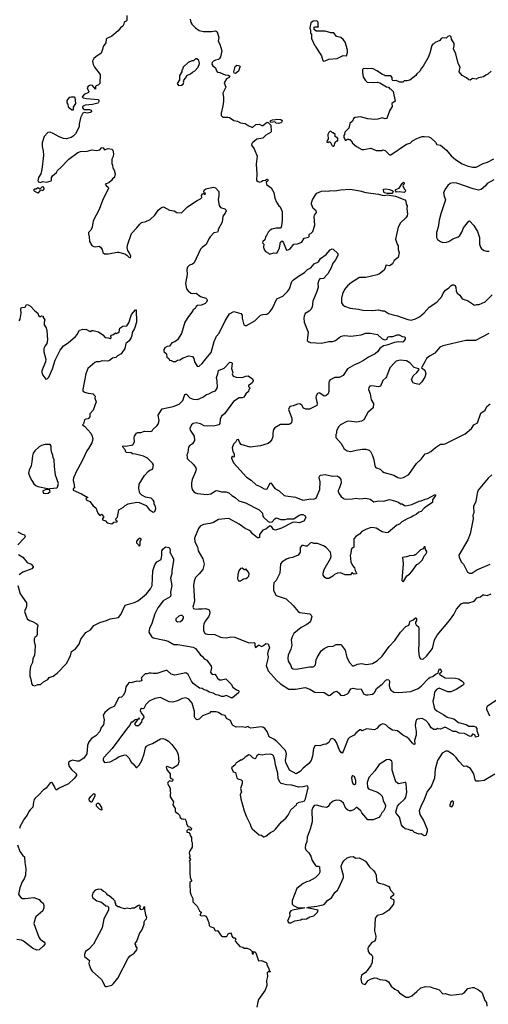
# Model space of a CAD drawing. Extents: x 2220333 to 2384341, y 721037 to 894043.
# Tile 39 of 256: x 2252342 to 2258670, y 748872 to 762167. Entities that reach past the tile are written whole.
import ezdxf

# ---------------------------------------------------------------- set-up
doc = ezdxf.new("R2010")
doc.units = 0

msp = doc.modelspace()

# ---------------------------------------------------------------- linework, layer by layer
at = {"layer": '0CON10XD'}
for points in [[(2253790, 762225), (2253790, 762155), (2253780, 762145), (2253752, 762135), (2253748, 762105), (2253735, 762080), (2253704, 762056), (2253672, 762018), (2253584, 761946), (2253518, 761915), (2253508, 761902), (2253504, 761856), (2253471, 761805), (2253460, 761765), (2253444, 761716), (2253368, 761665), (2253345, 761642), (2253323, 761605), (2253335, 761560), (2253354, 761524), (2253428, 761425), (2253423, 761305), (2253405, 761287), (2253373, 761275), (2253367, 761265), (2253365, 761230), (2253325, 761278), (2253295, 761281), (2253265, 761270), (2253252, 761245), (2253274, 761195), (2253272, 761185), (2253212, 761158), (2253186, 761125), (2253200, 761110), (2253245, 761101), (2253405, 761088), (2253412, 761075), (2253409, 761061), (2253402, 761045), (2253395, 761041), (2253324, 761024), (2253225, 761013), (2253192, 760995), (2253190, 760975), (2253206, 760956), (2253285, 760956), (2253307, 760945), (2253312, 760925), (2253300, 760915), (2253255, 760904), (2253215, 760912), (2253193, 760907), (2253165, 760840), (2253144, 760756), (2253144, 760725), (2253129, 760685), (2253097, 760625), (2253064, 760596), (2253035, 760576), (2252975, 760559), (2252935, 760564), (2252874, 760584), (2252795, 760630), (2252753, 760647), (2252720, 760645), (2252671, 760589), (2252644, 760505), (2252646, 760454), (2252660, 760395), (2252662, 760335), (2252642, 760145), (2252628, 760085), (2252598, 760035), (2252588, 759995), (2252597, 759977), (2252625, 759970), (2252655, 759980), (2252705, 759974), (2252765, 759992), (2252772, 760005), (2252770, 760035), (2252785, 760060), (2252840, 760105), (2252851, 760129), (2252899, 760171), (2253005, 760282), (2253125, 760372), (2253164, 760386), (2253255, 760394), (2253319, 760411), (2253379, 760401)], [(2254642, 762175), (2254651, 762131), (2254667, 762105), (2254715, 762057), (2254765, 762023), (2254823, 762007), (2254933, 762007), (2254985, 762016), (2255007, 762005), (2255032, 761925), (2255023, 761875), (2255046, 761836), (2255070, 761745), (2255052, 761665), (2255040, 761645), (2255025, 761630), (2254985, 761620), (2254960, 761605), (2254943, 761587), (2254938, 761565), (2254948, 761545), (2254987, 761515), (2254998, 761478), (2255015, 761457), (2255045, 761454), (2255115, 761421), (2255155, 761417), (2255178, 761405), (2255172, 761385), (2255135, 761367), (2255104, 761315), (2255124, 761255), (2255083, 761175), (2255092, 761115), (2255092, 761065), (2255086, 761004), (2255062, 760905), (2255062, 760875), (2255083, 760853), (2255153, 760853), (2255175, 760847), (2255234, 760804), (2255285, 760796), (2255325, 760774), (2255385, 760764), (2255425, 760738), (2255485, 760711), (2255529, 760751), (2255575, 760758), (2255610, 760740), (2255625, 760739), (2255685, 760782), (2255698, 760778), (2255731, 760741), (2255738, 760655), (2255729, 760645), (2255665, 760606), (2255625, 760566), (2255545, 760553), (2255490, 760510), (2255477, 760495), (2255471, 760475), (2255509, 760425), (2255549, 760325), (2255536, 760215), (2255544, 760085), (2255541, 759995), (2255560, 759980), (2255586, 759974), (2255608, 759982), (2255625, 759996), (2255662, 759998), (2255680, 760015), (2255690, 760015), (2255698, 759995), (2255685, 759980), (2255672, 759978), (2255675, 759940), (2255739, 759895)], [(2256445, 761608), (2256465, 761612), (2256517, 761633), (2256629, 761641), (2256708, 761682), (2256755, 761680), (2256768, 761725), (2256768, 761755), (2256756, 761806), (2256737, 761865), (2256716, 761896), (2256680, 761925), (2256622, 761942), (2256585, 761988), (2256545, 761990), (2256465, 762010), (2256345, 762010), (2256320, 762035), (2256320, 762065), (2256325, 762070), (2256378, 762072), (2256370, 762085), (2256370, 762135), (2256355, 762150), (2256303, 762147), (2256272, 762125), (2256260, 762055), (2256263, 762033), (2256270, 762025), (2256270, 761985), (2256280, 761975), (2256283, 761913), (2256323, 761823), (2256340, 761805), (2256340, 761795), (2256415, 761680), (2256434, 761614), (2256445, 761608)], [(2258710, 761470), (2258665, 761433), (2258635, 761420), (2258605, 761397), (2258535, 761380), (2258505, 761363), (2258455, 761372), (2258425, 761352), (2258405, 761353), (2258374, 761384), (2258315, 761412), (2258278, 761465), (2258288, 761525), (2258263, 761575), (2258233, 761705), (2258198, 761775), (2258208, 761815), (2258208, 761845), (2258172, 761905), (2258170, 761935), (2258160, 761945), (2258145, 761948), (2258125, 761940), (2258102, 761918), (2258055, 761920), (2258035, 761912), (2258013, 761887), (2257950, 761860), (2257935, 761840), (2257920, 761835), (2257905, 761820), (2257880, 761715), (2257857, 761655), (2257791, 761539), (2257766, 761514), (2257745, 761472), (2257704, 761436), (2257692, 761415), (2257609, 761351), (2257575, 761340), (2257535, 761340), (2257515, 761322), (2257475, 761322), (2257425, 761348), (2257405, 761340), (2257380, 761345), (2257370, 761355), (2257370, 761385), (2257355, 761410), (2257275, 761410), (2257265, 761420), (2257240, 761425), (2257166, 761476), (2257115, 761502), (2257093, 761507), (2257043, 761503), (2256985, 761510), (2256970, 761495), (2256970, 761455), (2256982, 761395), (2257005, 761350), (2257035, 761322), (2257125, 761317), (2257175, 761323), (2257206, 761316), (2257295, 761262), (2257320, 761255), (2257340, 761235), (2257355, 761230), (2257387, 761197), (2257410, 761065), (2257368, 761035), (2257370, 760995), (2257334, 760936), (2257306, 760845), (2257295, 760834), (2257275, 760829), (2257235, 760840), (2257178, 760822), (2257135, 760818), (2257045, 760829), (2256945, 760854), (2256872, 760848), (2256848, 760835), (2256838, 760795), (2256802, 760765), (2256787, 760703), (2256732, 760648), (2256730, 760615), (2256720, 760605), (2256720, 760575), (2256730, 760565), (2256735, 760540), (2256745, 760540), (2256775, 760560), (2256785, 760550), (2256798, 760548), (2256830, 760515), (2256830, 760505), (2256890, 760455), (2256960, 760415), (2256990, 760415), (2257085, 760432), (2257155, 760402), (2257235, 760402), (2257245, 760408), (2257275, 760402), (2257334, 760344), (2257355, 760342), (2257565, 760488), (2257615, 760500), (2257645, 760530), (2257714, 760566), (2257775, 760589), (2257805, 760591), (2257865, 760584), (2257894, 760574), (2257955, 760513), (2257975, 760483), (2258025, 760472), (2258105, 760407), (2258170, 760330), (2258228, 760278), (2258315, 760222), (2258385, 760192), (2258455, 760174), (2258506, 760174), (2258600, 760225), (2258658, 760242), (2258745, 760288)], [(2254485, 761280), (2254525, 761282), (2254548, 761295), (2254558, 761325), (2254552, 761335), (2254558, 761352), (2254585, 761380), (2254600, 761415), (2254650, 761435), (2254675, 761460), (2254705, 761478), (2254752, 761525), (2254768, 761575), (2254760, 761615), (2254735, 761640), (2254715, 761640), (2254688, 761612), (2254665, 761610), (2254615, 761588), (2254550, 761525), (2254540, 761495), (2254530, 761485), (2254530, 761465), (2254500, 761415), (2254500, 761355), (2254468, 761305), (2254485, 761280)], [(2255255, 761442), (2255240, 761445), (2255233, 761465), (2255251, 761535), (2255275, 761552), (2255310, 761545), (2255318, 761535), (2255316, 761524), (2255295, 761470), (2255255, 761442)], [(2253065, 760950), (2253070, 760955), (2253070, 760985), (2253098, 761035), (2253090, 761115), (2253082, 761122), (2253035, 761122), (2253010, 761115), (2252990, 761095), (2252980, 761075), (2252980, 761045), (2252990, 761025), (2252995, 760990), (2253045, 760950), (2253065, 760950)], [(2255835, 760764), (2255805, 760768), (2255785, 760790), (2255735, 760778), (2255722, 760795), (2255732, 760808), (2255755, 760817), (2255795, 760818), (2255815, 760826), (2255870, 760820), (2255884, 760805), (2255881, 760789), (2255866, 760774), (2255835, 760764)], [(2256575, 760460), (2256592, 760475), (2256598, 760502), (2256612, 760518), (2256625, 760530), (2256638, 760532), (2256640, 760565), (2256628, 760578), (2256615, 760580), (2256602, 760592), (2256600, 760615), (2256575, 760640), (2256565, 760640), (2256547, 760657), (2256535, 760660), (2256518, 760645), (2256502, 760615), (2256508, 760555), (2256493, 760537), (2256490, 760515), (2256505, 760510), (2256515, 760520), (2256535, 760520), (2256563, 760463), (2256575, 760460)], [(2253379, 760401), (2253425, 760408), (2253445, 760438), (2253455, 760440), (2253470, 760435), (2253485, 760410), (2253535, 760427), (2253585, 760420), (2253600, 760405), (2253608, 760355), (2253602, 760318), (2253587, 760283), (2253587, 760227), (2253596, 760205), (2253600, 760165), (2253618, 760135), (2253629, 760085), (2253622, 760045), (2253615, 760032), (2253595, 760020), (2253580, 759995), (2253545, 759966), (2253498, 759945), (2253508, 759928), (2253536, 759906), (2253539, 759891), (2253460, 759725), (2253414, 759606), (2253335, 759450), (2253322, 759365), (2253303, 759327), (2253272, 759295), (2253270, 759275), (2253282, 759235), (2253284, 759174), (2253315, 759120), (2253343, 759103), (2253365, 759099), (2253415, 759107), (2253435, 759097), (2253456, 759066), (2253464, 759024), (2253485, 759006), (2253535, 759006), (2253661, 759029), (2253675, 759030), (2253760, 759005), (2253788, 758988), (2253815, 758962), (2253837, 758953), (2253843, 758975), (2253821, 759025), (2253801, 759051), (2253793, 759093), (2253801, 759135), (2253850, 759280), (2253925, 759355), (2253962, 759405), (2253985, 759427), (2254045, 759442), (2254103, 759467), (2254165, 759526), (2254211, 759595), (2254255, 759632), (2254285, 759638), (2254365, 759597), (2254426, 759586), (2254465, 759563), (2254525, 759560), (2254608, 759642), (2254738, 759725), (2254783, 759747), (2254800, 759765), (2254798, 759795), (2254810, 759815), (2254825, 759820), (2254835, 759810), (2254848, 759812), (2254850, 759825), (2254835, 759830), (2254828, 759845), (2254832, 759865), (2254855, 759884), (2254955, 759906), (2254984, 759895), (2255031, 759845), (2255031, 759795), (2255020, 759735), (2255036, 759656), (2255055, 759633), (2255113, 759613), (2255125, 759600), (2255128, 759585), (2255118, 759555), (2255083, 759515), (2255077, 759435), (2255022, 759335), (2255023, 759315), (2255015, 759298), (2254965, 759289), (2254914, 759236), (2254894, 759206), (2254860, 759130), (2254805, 759093), (2254782, 759068), (2254697, 758883), (2254675, 758866), (2254635, 758854), (2254606, 758824), (2254600, 758795), (2254602, 758725), (2254580, 758605), (2254594, 758534), (2254615, 758508), (2254655, 758474), (2254675, 758468), (2254725, 758473), (2254785, 758431), (2254855, 758409), (2254871, 758395), (2254872, 758375), (2254864, 758355), (2254845, 758334), (2254795, 758313), (2254742, 758308), (2254726, 758294), (2254712, 758268), (2254685, 758248), (2254682, 758235), (2254620, 758160), (2254570, 758085), (2254529, 757931), (2254471, 757845), (2254438, 757815), (2254395, 757802), (2254365, 757760), (2254335, 757752), (2254302, 757735), (2254288, 757715), (2254288, 757688), (2254323, 757655), (2254328, 757608), (2254355, 757590), (2254365, 757570), (2254387, 757567), (2254415, 757552), (2254445, 757552), (2254475, 757568), (2254505, 757572), (2254548, 757602), (2254625, 757627), (2254675, 757617), (2254695, 757590), (2254702, 757545), (2254737, 757487), (2254745, 757482), (2254765, 757488), (2254805, 757523), (2254855, 757587), (2254926, 757674), (2254966, 757823), (2254998, 757892), (2255035, 757934), (2255115, 758100), (2255176, 758194), (2255235, 758226), (2255329, 758199), (2255346, 758176), (2255344, 758135), (2255369, 758049), (2255385, 758036), (2255405, 758038), (2255515, 758101), (2255595, 758176), (2255625, 758188), (2255677, 758193), (2255705, 758210), (2255723, 758227), (2255756, 758274), (2255814, 758396), (2255895, 758433), (2255934, 758476), (2255958, 758495), (2255986, 758535), (2256016, 758634), (2256038, 758655), (2256105, 758703), (2256188, 758752), (2256227, 758793), (2256275, 758817), (2256319, 758871), (2256375, 758898), (2256405, 758942), (2256482, 758998), (2256535, 759060), (2256563, 759073), (2256575, 759068), (2256638, 759008), (2256639, 758985), (2256603, 758915), (2256572, 758878), (2256549, 758815), (2256504, 758736), (2256445, 758674), (2256395, 758666), (2256379, 758651), (2256366, 758605), (2256374, 758556), (2256356, 758495), (2256302, 758365), (2256289, 758285), (2256273, 758255), (2256249, 758231), (2256198, 758202), (2256181, 758165), (2256178, 758135), (2256183, 758083), (2256238, 757948), (2256223, 757835), (2256245, 757817), (2256265, 757810), (2256415, 757801), (2256515, 757822), (2256565, 757823), (2256605, 757837), (2256675, 757887), (2256705, 757900), (2256733, 757903), (2256815, 757893), (2256885, 757901), (2256955, 757912), (2257016, 757936), (2257075, 757936), (2257175, 757916), (2257236, 757856), (2257274, 757846), (2257303, 757855), (2257307, 757875), (2257318, 757885), (2257335, 757891), (2257379, 757891), (2257437, 757913), (2257465, 757911), (2257505, 757889), (2257538, 757885), (2257548, 757875), (2257546, 757854), (2257522, 757818), (2257508, 757812), (2257455, 757816), (2257405, 757807), (2257298, 757772), (2257254, 757765), (2257203, 757727), (2257180, 757685), (2257144, 757656), (2257052, 757608), (2256985, 757564), (2256915, 757527), (2256862, 757508), (2256768, 757452), (2256709, 757361), (2256655, 757337), (2256595, 757334), (2256535, 757306), (2256520, 757285), (2256514, 757265), (2256517, 757145), (2256505, 757117), (2256474, 757086), (2256455, 757083), (2256395, 757126), (2256385, 757128), (2256365, 757118), (2256343, 757087), (2256340, 757065), (2256359, 756985), (2256355, 756957), (2256255, 756908), (2256225, 756906), (2256205, 756906), (2256175, 756920), (2256151, 756961), (2256125, 756979), (2256095, 756977), (2256035, 756954), (2255990, 756945), (2255971, 756905), (2256016, 756785), (2256017, 756753), (2256010, 756725), (2255988, 756705), (2255975, 756702), (2255865, 756702), (2255785, 756654), (2255771, 756635), (2255758, 756585), (2255759, 756535), (2255745, 756497), (2255723, 756465), (2255696, 756444), (2255592, 756412), (2255455, 756393), (2255333, 756433), (2255313, 756453), (2255295, 756500), (2255274, 756496), (2255260, 756465), (2255230, 756435), (2255210, 756385), (2255220, 756335), (2255237, 756307), (2255240, 756265), (2255225, 756260), (2255215, 756270), (2255205, 756270), (2255200, 756245), (2255230, 756185), (2255319, 756085), (2255405, 755991), (2255469, 755949), (2255535, 755887), (2255580, 755870), (2255642, 755832), (2255675, 755826), (2255685, 755830), (2255723, 755907), (2255735, 755913), (2255785, 755838), (2255845, 755804), (2255914, 755744), (2255935, 755736), (2256065, 755721), (2256165, 755678), (2256275, 755696), (2256315, 755692), (2256346, 755704), (2256395, 755825), (2256400, 755925), (2256386, 755985), (2256391, 756005), (2256404, 756016), (2256465, 756026), (2256565, 756002), (2256630, 756010), (2256658, 755988), (2256677, 755957), (2256684, 755915), (2256661, 755845), (2256642, 755808), (2256642, 755795), (2256655, 755765), (2256679, 755735), (2256715, 755701), (2256735, 755691), (2256835, 755696), (2256886, 755706), (2256935, 755698), (2257015, 755706), (2257075, 755692), (2257125, 755656), (2257185, 755670), (2257255, 755664), (2257335, 755690), (2257405, 755671), (2257455, 755650), (2257485, 755628), (2257505, 755628), (2257536, 755606), (2257555, 755602), (2257635, 755620), (2257735, 755667), (2257765, 755670), (2257815, 755694), (2257855, 755701), (2257945, 755752), (2257955, 755750), (2257955, 755740), (2257917, 755685), (2257914, 755646), (2257852, 755608), (2257805, 755573), (2257765, 755527), (2257730, 755515), (2257694, 755486), (2257655, 755469), (2257631, 755449), (2257585, 755433), (2257502, 755385), (2257470, 755355), (2257435, 755343), (2257318, 755242), (2257295, 755239), (2257235, 755251), (2257155, 755302), (2257095, 755309), (2257075, 755307), (2257025, 755287), (2256964, 755255), (2256929, 755221), (2256887, 755193), (2256856, 755155), (2256856, 755045), (2256825, 755028), (2256816, 755014), (2256814, 754956), (2256804, 754935), (2256812, 754845), (2256836, 754796), (2256864, 754765), (2256871, 754731), (2256892, 754695), (2256888, 754685), (2256855, 754680), (2256837, 754697), (2256825, 754698), (2256807, 754673), (2256735, 754673), (2256675, 754698), (2256632, 754692), (2256594, 754676), (2256572, 754655), (2256515, 754622), (2256485, 754622), (2256463, 754633), (2256438, 754665), (2256438, 754695), (2256453, 754745), (2256539, 754891), (2256548, 754925), (2256537, 754977), (2256482, 755042), (2256445, 755063), (2256365, 755092), (2256315, 755096), (2256285, 755106), (2256265, 755100), (2256225, 755059), (2256205, 755056), (2256175, 755066), (2256150, 755065), (2256131, 755039), (2256127, 754975), (2256104, 754936), (2256025, 754903), (2255976, 754894), (2255945, 754882), (2255885, 754848), (2255865, 754820), (2255854, 754695), (2255806, 754595), (2255775, 754563), (2255767, 754515), (2255770, 754465), (2255785, 754422), (2255805, 754393), (2255833, 754383), (2255938, 754345), (2256035, 754257), (2256100, 754175), (2256125, 754162), (2256155, 754156), (2256260, 754145), (2256278, 754128), (2256286, 754106), (2256267, 754045), (2256255, 754027), (2256221, 753999), (2256141, 753959), (2256045, 753878), (2256019, 753835), (2256006, 753795), (2256018, 753722), (2256004, 753666), (2255969, 753585), (2255961, 753545), (2255966, 753506), (2256002, 753445), (2256012, 753415), (2256035, 753400), (2256075, 753397), (2256255, 753429), (2256305, 753427), (2256315, 753431), (2256336, 753455), (2256347, 753525), (2256359, 753555), (2256414, 753646), (2256454, 753676)], [(2257535, 759834), (2257465, 759844), (2257428, 759838), (2257412, 759865), (2257420, 759875), (2257465, 759893), (2257505, 759957), (2257525, 759973), (2257533, 759965), (2257533, 759955), (2257518, 759935), (2257517, 759925), (2257535, 759882), (2257553, 759863), (2257549, 759845), (2257535, 759834)], [(2258744, 760006), (2258653, 759957), (2258633, 759925), (2258572, 759875), (2258535, 759866), (2258465, 759882), (2258245, 759958), (2258194, 759966), (2258154, 759955), (2258122, 759928), (2258095, 759892), (2258064, 759835), (2258073, 759783), (2258091, 759735), (2258029, 759545), (2258008, 759462), (2257991, 759365), (2257971, 759295), (2257968, 759225), (2257985, 759198), (2258022, 759172), (2258055, 759160), (2258105, 759163), (2258135, 759173), (2258192, 759208), (2258262, 759235), (2258283, 759255), (2258311, 759299), (2258336, 759355), (2258405, 759446), (2258415, 759449), (2258475, 759387), (2258524, 759305), (2258549, 759225), (2258551, 759135), (2258562, 759095), (2258579, 759075), (2258615, 759051), (2258645, 759041), (2258679, 759041)], [(2252595, 759828), (2252620, 759855), (2252622, 759868), (2252655, 759862), (2252665, 759870), (2252672, 759885), (2252668, 759905), (2252645, 759910), (2252615, 759880), (2252585, 759898), (2252565, 759880), (2252542, 759878), (2252530, 759865), (2252542, 759852), (2252585, 759828), (2252595, 759828)], [(2255739, 759895), (2255775, 759835), (2255787, 759757), (2255809, 759705), (2255840, 759655), (2255859, 759639), (2255888, 759578), (2255888, 759462), (2255879, 759385), (2255866, 759354), (2255805, 759353), (2255745, 759339), (2255725, 759327), (2255695, 759298), (2255676, 759254), (2255660, 759235), (2255650, 759195), (2255625, 759170), (2255620, 759155), (2255637, 759137), (2255632, 759095), (2255638, 759075), (2255662, 759035), (2255700, 759015), (2255715, 759000), (2255772, 759018), (2255815, 759016), (2255825, 759027), (2255851, 759085), (2255862, 759165), (2255885, 759180), (2255905, 759152), (2255939, 759065), (2255945, 759057), (2255965, 759059), (2255996, 759074), (2256045, 759134), (2256095, 759140), (2256153, 759165), (2256181, 759219), (2256241, 759229), (2256249, 759241), (2256250, 759265), (2256258, 759275), (2256275, 759282), (2256298, 759305), (2256326, 759394), (2256319, 759511), (2256322, 759528), (2256348, 759565), (2256343, 759585), (2256306, 759616), (2256284, 759675), (2256284, 759695), (2256295, 759735), (2256335, 759804), (2256355, 759824), (2256415, 759852), (2256465, 759856), (2256505, 759850), (2256545, 759859), (2256595, 759854), (2256675, 759871), (2256805, 759880), (2256935, 759856), (2257015, 759833), (2257185, 759812), (2257235, 759796), (2257265, 759794), (2257305, 759802), (2257415, 759784), (2257542, 759735), (2257556, 759715), (2257561, 759675), (2257572, 759655), (2257570, 759615), (2257578, 759545), (2257572, 759518), (2257558, 759492), (2257486, 759425), (2257454, 759365), (2257416, 759205), (2257437, 759137), (2257451, 759115), (2257451, 759065), (2257466, 759025), (2257452, 758955), (2257400, 758915), (2257375, 758870), (2257360, 758855), (2257335, 758844), (2257295, 758853), (2257285, 758850), (2257279, 758815), (2257263, 758787), (2257200, 758735), (2257169, 758721), (2257015, 758688), (2256930, 758685), (2256823, 758617), (2256770, 758575), (2256726, 758524), (2256701, 758465), (2256687, 758405), (2256688, 758345), (2256705, 758318), (2256729, 758299), (2256805, 758270), (2256915, 758259), (2256976, 758244), (2257105, 758241), (2257185, 758250), (2257235, 758236), (2257270, 758235), (2257322, 758202), (2257385, 758181), (2257445, 758169), (2257585, 758118), (2257628, 758112), (2257685, 758126), (2257740, 758155), (2257803, 758207), (2257870, 758285), (2257975, 758352), (2258041, 758429), (2258061, 758475), (2258090, 758515), (2258138, 758545), (2258162, 758575), (2258180, 758585), (2258205, 758589), (2258220, 758580), (2258232, 758552), (2258236, 758506), (2258250, 758475), (2258286, 758446), (2258315, 758397), (2258356, 758386), (2258387, 758377), (2258485, 758313), (2258515, 758323), (2258545, 758320), (2258625, 758356), (2258720, 758450)], [(2257365, 759819), (2257305, 759820), (2257268, 759828), (2257260, 759840), (2257253, 759877), (2257285, 759882), (2257335, 759876), (2257372, 759862), (2257387, 759847), (2257375, 759824), (2257365, 759819)], [(2252335, 758100), (2252349, 758125), (2252364, 758206), (2252359, 758255), (2252363, 758275), (2252375, 758283), (2252414, 758286), (2252435, 758320), (2252455, 758318), (2252489, 758299), (2252547, 758237), (2252586, 758206), (2252598, 758175), (2252615, 758160), (2252625, 758160), (2252635, 758170), (2252660, 758165), (2252660, 758145), (2252680, 758115), (2252672, 758085), (2252672, 758045), (2252698, 758005), (2252710, 757965), (2252717, 757845), (2252707, 757795), (2252685, 757762), (2252670, 757725), (2252666, 757684), (2252696, 757584), (2252689, 757545), (2252641, 757425), (2252640, 757405), (2252653, 757365), (2252695, 757312), (2252715, 757318), (2252735, 757342), (2252785, 757453), (2252820, 757570), (2252887, 757703), (2252935, 757764), (2252997, 757803), (2253095, 757889), (2253116, 757915), (2253148, 757975), (2253187, 757983), (2253195, 757990), (2253225, 757982), (2253237, 757987), (2253295, 757958), (2253315, 757968), (2253335, 757968), (2253405, 757953), (2253463, 757913), (2253494, 757874), (2253535, 757872), (2253565, 757862), (2253575, 757870), (2253572, 757895), (2253582, 757905), (2253610, 757915), (2253635, 757940), (2253645, 757930), (2253665, 757937), (2253685, 757954), (2253695, 758002), (2253735, 758030), (2253788, 758035), (2253814, 758075), (2253853, 758185), (2253905, 758250), (2253915, 758250), (2253921, 758085), (2253894, 757995), (2253859, 757945), (2253856, 757904), (2253846, 757875), (2253819, 757831), (2253773, 757795), (2253760, 757725), (2253710, 757655), (2253661, 757629), (2253640, 757605), (2253596, 757596), (2253555, 757566), (2253533, 757557), (2253455, 757561), (2253415, 757549), (2253375, 757549), (2253355, 757539), (2253263, 757457), (2253234, 757385), (2253195, 757175), (2253196, 757155), (2253215, 757138), (2253265, 757122), (2253340, 757115), (2253340, 757105), (2253360, 757085), (2253358, 757055), (2253373, 757005), (2253334, 756895), (2253291, 756845), (2253290, 756805), (2253265, 756777), (2253235, 756774), (2253217, 756765), (2253202, 756708), (2253190, 756695), (2253223, 756673), (2253304, 756584), (2253322, 756542), (2253329, 756505), (2253318, 756452), (2253272, 756375), (2253248, 756345), (2253185, 756212), (2253102, 756055), (2253088, 756015), (2253068, 755985), (2253062, 755945), (2253072, 755915), (2253080, 755845), (2253065, 755830), (2253062, 755815), (2253176, 755766), (2253260, 755715), (2253235, 755700), (2253240, 755685), (2253289, 755659), (2253334, 755604), (2253372, 755575), (2253395, 755502), (2253425, 755470), (2253445, 755490), (2253480, 755455), (2253458, 755432), (2253460, 755415), (2253500, 755400), (2253522, 755372), (2253585, 755360), (2253615, 755380), (2253660, 755385), (2253660, 755395), (2253643, 755403), (2253640, 755425), (2253662, 755448), (2253682, 755548), (2253742, 755585), (2253765, 755608), (2253805, 755628), (2253925, 755652), (2253957, 755647), (2254050, 755605), (2254092, 755555), (2254145, 755517), (2254167, 755525), (2254178, 755565), (2254175, 755592), (2254159, 755625), (2254156, 755656), (2254145, 755679), (2254115, 755706), (2254041, 755721), (2253990, 755745), (2253962, 755775), (2253949, 755835), (2253954, 755895), (2254025, 756011), (2254075, 756067), (2254105, 756087), (2254132, 756095), (2254140, 756105), (2254147, 756155), (2254135, 756180), (2254066, 756246), (2254015, 756273), (2253905, 756302), (2253863, 756303), (2253845, 756320), (2253782, 756322), (2253770, 756335), (2253770, 756355), (2253734, 756394), (2253730, 756405), (2253738, 756412), (2253775, 756408), (2253868, 756425), (2253890, 756465), (2253887, 756525), (2253892, 756545), (2253920, 756585), (2253935, 756592), (2253979, 756591), (2254025, 756609), (2254112, 756608), (2254130, 756615), (2254141, 756635), (2254195, 756682), (2254210, 756705), (2254223, 756755), (2254212, 756825), (2254265, 756911), (2254415, 756944), (2254495, 756976), (2254544, 757025), (2254574, 757105), (2254585, 757112), (2254595, 757109), (2254640, 757060), (2254685, 757045), (2254745, 757037), (2254815, 757070), (2254865, 757104), (2254897, 757113), (2254945, 757141), (2254985, 757154), (2255015, 757200), (2255009, 757289), (2254999, 757335), (2255017, 757383), (2255025, 757432), (2255105, 757461), (2255178, 757542), (2255205, 757538), (2255212, 757525), (2255200, 757455), (2255218, 757405), (2255213, 757385), (2255224, 757354), (2255265, 757341), (2255345, 757337), (2255395, 757354), (2255426, 757356), (2255486, 757316), (2255496, 757296), (2255485, 757268), (2255455, 757240), (2255432, 757228), (2255430, 757215), (2255448, 757198), (2255450, 757185), (2255438, 757172), (2255430, 757145), (2255394, 757116), (2255368, 757072), (2255345, 757061), (2255305, 757060), (2255231, 757010), (2255107, 756845), (2255067, 756813), (2255049, 756775), (2255046, 756715), (2255032, 756698), (2254976, 756684), (2254873, 756677), (2254835, 756683), (2254785, 756708), (2254725, 756723), (2254686, 756714), (2254661, 756695), (2254641, 756645), (2254646, 756625), (2254700, 756545), (2254704, 756485), (2254675, 756442), (2254636, 756415), (2254621, 756395), (2254613, 756323), (2254601, 756285), (2254602, 756258), (2254605, 756242), (2254690, 756160), (2254722, 756115), (2254726, 756104), (2254716, 756064)], [(2258675, 757929), (2258496, 757834), (2258365, 757834), (2258056, 757764), (2258015, 757746), (2257946, 757665), (2257875, 757625), (2257835, 757592), (2257814, 757546), (2257771, 757475), (2257768, 757465), (2257811, 757435), (2257826, 757385), (2257812, 757338), (2257774, 757276), (2257735, 757240), (2257677, 757253), (2257654, 757264), (2257633, 757305), (2257655, 757359), (2257706, 757405), (2257737, 757445), (2257733, 757453), (2257670, 757470), (2257612, 757532), (2257565, 757562), (2257479, 757571), (2257425, 757554), (2257401, 757535), (2257339, 757465), (2257296, 757345), (2257285, 757329), (2257245, 757296), (2257212, 757218), (2257185, 757208), (2257095, 757225), (2257072, 757218), (2257058, 757202), (2257054, 757175), (2257075, 757115), (2257090, 757035), (2257119, 756985), (2257114, 756925), (2257045, 756865), (2256988, 756765), (2256959, 756745), (2256895, 756732), (2256785, 756748), (2256758, 756742), (2256672, 756695), (2256652, 756675), (2256618, 756615), (2256620, 756585), (2256610, 756565), (2256610, 756525), (2256683, 756443), (2256724, 756374), (2256764, 756344), (2256815, 756336), (2256885, 756356), (2256965, 756369), (2257015, 756366), (2257063, 756353), (2257078, 756338), (2257104, 756284), (2257124, 756225), (2257139, 756149), (2257146, 756126), (2257158, 756115), (2257208, 756098), (2257242, 756065), (2257264, 756054), (2257395, 756018), (2257446, 755986), (2257486, 755976), (2257525, 755984), (2257595, 756024), (2257700, 756175), (2257762, 756232), (2257815, 756304), (2257855, 756316), (2257895, 756338), (2257955, 756390), (2258025, 756436), (2258065, 756434), (2258085, 756440), (2258356, 756574), (2258443, 756647), (2258474, 756696), (2258523, 756725), (2258570, 756855), (2258625, 756893), (2258650, 756945), (2258695, 756980)], [(2252745, 755830), (2252755, 755837), (2252842, 755845), (2252852, 755855), (2252867, 755905), (2252824, 756015), (2252810, 756135), (2252808, 756225), (2252794, 756254), (2252789, 756289), (2252777, 756317), (2252768, 756365), (2252767, 756407), (2252755, 756430), (2252685, 756432), (2252635, 756416), (2252605, 756399), (2252546, 756345), (2252526, 756315), (2252515, 756280), (2252507, 756195), (2252496, 756145), (2252469, 756085), (2252460, 756045), (2252478, 755995), (2252506, 755946), (2252535, 755899), (2252559, 755875), (2252585, 755863), (2252716, 755836), (2252725, 755830), (2252745, 755830)], [(2254716, 756064), (2254672, 755958), (2254663, 755915), (2254664, 755864), (2254672, 755825), (2254693, 755793), (2254715, 755779), (2254745, 755770), (2254875, 755756), (2254921, 755765), (2254985, 755804), (2255005, 755810), (2255065, 755792), (2255125, 755790), (2255167, 755777), (2255205, 755741), (2255250, 755715), (2255302, 755672), (2255389, 755645), (2255575, 755549), (2255620, 755505), (2255624, 755465), (2255635, 755448), (2255695, 755391), (2255715, 755382), (2255753, 755387), (2255785, 755429), (2255805, 755440), (2255866, 755416), (2255925, 755416), (2255960, 755425), (2256013, 755427), (2256045, 755426), (2256115, 755476), (2256142, 755485), (2256165, 755484), (2256195, 755467), (2256204, 755446), (2256178, 755395), (2256115, 755373), (2256065, 755384), (2256025, 755379), (2255875, 755300), (2255795, 755273), (2255771, 755281), (2255744, 755324), (2255735, 755329), (2255715, 755326), (2255665, 755287), (2255624, 755275), (2255580, 755215), (2255578, 755175), (2255565, 755170), (2255555, 755170), (2255486, 755226), (2255465, 755254), (2255436, 755276), (2255385, 755295), (2255307, 755355), (2255175, 755428), (2255155, 755432), (2255025, 755419), (2254959, 755379), (2254915, 755362), (2254825, 755349), (2254780, 755330), (2254756, 755295), (2254703, 755167), (2254706, 755115), (2254745, 755048), (2254754, 754995), (2254816, 754885), (2254832, 754815), (2254816, 754744), (2254765, 754683), (2254714, 754636), (2254697, 754585), (2254689, 754525), (2254703, 754317), (2254678, 754235), (2254688, 754218), (2254725, 754206), (2254755, 754214), (2254805, 754210), (2254845, 754217), (2254895, 754202), (2254902, 754195), (2254909, 754165), (2254906, 754134), (2254891, 754105), (2254846, 754045), (2254828, 754005), (2254823, 753977), (2254826, 753916), (2254843, 753885), (2254856, 753876), (2254879, 753869), (2254975, 753864), (2255055, 753829), (2255085, 753824), (2255135, 753822), (2255195, 753834), (2255245, 753831), (2255435, 753754), (2255507, 753757), (2255517, 753747), (2255517, 753715), (2255525, 753688), (2255565, 753723), (2255575, 753723), (2255605, 753704), (2255634, 753716), (2255665, 753742), (2255695, 753738), (2255714, 753685), (2255696, 753645), (2255688, 753605), (2255697, 753565), (2255694, 753535), (2255669, 753445), (2255699, 753375), (2255809, 753249), (2255865, 753201), (2255975, 753127), (2256025, 753125), (2256065, 753125), (2256195, 753148), (2256260, 753125), (2256325, 753087), (2256455, 753081), (2256515, 753043), (2256535, 753047), (2256589, 753091), (2256625, 753100), (2256658, 753075), (2256675, 753048), (2256695, 753040), (2256728, 753045), (2256767, 753065), (2256782, 753078), (2256815, 753131), (2256845, 753142), (2256905, 753129), (2256951, 753131), (2256986, 753065), (2257015, 753050), (2257045, 753049), (2257105, 753061), (2257125, 753071), (2257138, 753085), (2257162, 753138), (2257236, 753195), (2257285, 753248), (2257305, 753259), (2257325, 753252), (2257336, 753237), (2257331, 753175), (2257340, 753135), (2257352, 753115), (2257395, 753088), (2257460, 753080), (2257625, 753096), (2257723, 753137), (2257765, 753169), (2257865, 753277), (2257885, 753290), (2257920, 753300), (2257955, 753330), (2257992, 753345), (2258000, 753385), (2258015, 753400), (2258025, 753398), (2258036, 753365), (2258035, 753350), (2258010, 753335), (2258012, 753325), (2258028, 753315), (2258085, 753281), (2258225, 753277), (2258265, 753268), (2258315, 753236), (2258334, 753215), (2258340, 753195), (2258323, 753175), (2258235, 753121), (2258165, 753090), (2258121, 753091), (2258005, 753142), (2257968, 753122), (2257944, 753086), (2257936, 753016), (2257921, 752965), (2257938, 752878), (2257949, 752859), (2257976, 752835), (2258071, 752781), (2258115, 752748), (2258205, 752728), (2258269, 752679), (2258370, 752650), (2258405, 752629), (2258476, 752626), (2258495, 752620), (2258516, 752595), (2258516, 752565), (2258536, 752505), (2258533, 752487), (2258495, 752480), (2258492, 752505), (2258465, 752520), (2258455, 752518), (2258436, 752494), (2258425, 752490), (2258348, 752528), (2258275, 752534), (2258236, 752556), (2258195, 752556), (2258095, 752611), (2258075, 752609), (2258025, 752586), (2257992, 752592), (2257985, 752600), (2257965, 752584), (2257935, 752583), (2257900, 752605), (2257868, 752658), (2257824, 752705), (2257775, 752729), (2257715, 752722), (2257701, 752715), (2257689, 752695), (2257682, 752638), (2257697, 752557), (2257694, 752505), (2257674, 752436), (2257676, 752385), (2257665, 752380), (2257645, 752396), (2257603, 752453), (2257570, 752480), (2257515, 752507), (2257443, 752563), (2257375, 752573), (2257325, 752603), (2257285, 752645), (2257265, 752655), (2257245, 752659), (2257225, 752652), (2257191, 752629), (2257165, 752598), (2257135, 752576), (2257025, 752592), (2256965, 752563), (2256945, 752578), (2256935, 752578), (2256882, 752535), (2256858, 752505), (2256795, 752474), (2256778, 752455), (2256712, 752285), (2256695, 752263), (2256682, 752272), (2256660, 752305), (2256621, 752405), (2256596, 752445), (2256565, 752461), (2256539, 752451), (2256528, 752435), (2256515, 752406), (2256478, 752385), (2256445, 752382), (2256395, 752364), (2256333, 752365), (2256311, 752325), (2256297, 752223), (2256278, 752165), (2256246, 752125), (2256169, 752061), (2256128, 752015), (2256075, 751983), (2255985, 752032), (2255937, 752135), (2255932, 752165), (2255946, 752254), (2255931, 752301), (2255815, 752420), (2255775, 752451), (2255709, 752485), (2255685, 752555), (2255654, 752594), (2255635, 752609), (2255605, 752617), (2255465, 752599), (2255441, 752611), (2255425, 752621), (2255385, 752608), (2255345, 752618), (2255265, 752614), (2255215, 752642), (2255188, 752705), (2255133, 752733), (2255115, 752770), (2255072, 752782), (2255025, 752814), (2254995, 752821), (2254918, 752822), (2254905, 752802), (2254810, 752765), (2254765, 752722), (2254733, 752713), (2254710, 752735), (2254704, 752754), (2254703, 752825), (2254670, 752940), (2254624, 752994), (2254585, 753008), (2254535, 753002), (2254472, 752968), (2254405, 752951), (2254358, 752958), (2254245, 753014), (2254165, 753002), (2254088, 752965), (2254045, 752921), (2254018, 752865), (2254005, 752861), (2253985, 752866), (2253975, 752858), (2253970, 752835), (2253990, 752795), (2254012, 752765), (2254018, 752745), (2253990, 752715), (2253987, 752683), (2253954, 752646), (2253950, 752635), (2253945, 752630), (2253913, 752633), (2253900, 752645), (2253900, 752665), (2253940, 752720), (2253960, 752725), (2253955, 752740), (2253940, 752720), (2253902, 752715), (2253865, 752680), (2253845, 752680), (2253831, 752639), (2253783, 752585), (2253592, 752328), (2253478, 752205), (2253468, 752185), (2253468, 752165), (2253488, 752138), (2253565, 752148), (2253640, 752185), (2253685, 752218), (2253765, 752240), (2253780, 752235), (2253815, 752200), (2253845, 752140), (2253860, 752125), (2253875, 752120), (2253915, 752070), (2253925, 752070), (2253955, 752100), (2253990, 752165), (2254023, 752255), (2254042, 752335), (2254054, 752356), (2254085, 752377), (2254135, 752392), (2254243, 752457), (2254275, 752460), (2254305, 752453), (2254352, 752425), (2254395, 752380), (2254465, 752288), (2254483, 752245), (2254492, 752145), (2254479, 752101), (2254405, 752058), (2254335, 752084), (2254321, 752075), (2254322, 752055), (2254333, 752033), (2254372, 751985), (2254373, 751933), (2254382, 751922), (2254405, 751918), (2254410, 751905), (2254405, 751890), (2254395, 751882), (2254365, 751890), (2254340, 751865), (2254338, 751855), (2254372, 751792), (2254372, 751745), (2254380, 751725), (2254372, 751705), (2254372, 751675), (2254420, 751605), (2254410, 751565), (2254442, 751515), (2254440, 751475), (2254479, 751449), (2254500, 751425), (2254510, 751395), (2254530, 751375), (2254555, 751372), (2254565, 751378), (2254575, 751370), (2254590, 751345), (2254593, 751313), (2254612, 751272), (2254638, 751268), (2254660, 751245), (2254655, 751220), (2254642, 751222), (2254625, 751240), (2254600, 751215), (2254600, 751195), (2254625, 751190), (2254640, 751175), (2254643, 751153), (2254660, 751125), (2254660, 751075), (2254670, 751055), (2254670, 750995), (2254633, 750937), (2254630, 750915), (2254633, 750893), (2254640, 750885), (2254640, 750865), (2254630, 750855), (2254648, 750825), (2254630, 750805), (2254638, 750785), (2254639, 750649)], [(2258715, 756020), (2258667, 755975), (2258533, 755815), (2258520, 755775), (2258499, 755661), (2258468, 755595), (2258472, 755505), (2258462, 755478), (2258466, 755425), (2258426, 755225), (2258393, 755145), (2258272, 754935), (2258278, 754908), (2258302, 754845), (2258334, 754814), (2258387, 754707), (2258415, 754693), (2258445, 754694), (2258515, 754737), (2258695, 754815)], [(2252685, 755767), (2252725, 755773), (2252752, 755795), (2252745, 755820), (2252705, 755822), (2252656, 755804), (2252653, 755795), (2252665, 755773), (2252685, 755767)], [(2252315, 755250), (2252375, 755218), (2252405, 755210), (2252417, 755195), (2252405, 755170), (2252317, 755075)], [(2253955, 755060), (2253967, 755073), (2253970, 755125), (2253980, 755145), (2253980, 755155), (2253965, 755168), (2253945, 755158), (2253920, 755125), (2253920, 755105), (2253948, 755078), (2253955, 755060)], [(2252316, 754525), (2252348, 754415), (2252434, 754295), (2252434, 754245), (2252423, 754217), (2252414, 754205), (2252407, 754175), (2252442, 754075), (2252473, 754053), (2252515, 754043), (2252566, 754016), (2252582, 754002), (2252587, 753985), (2252579, 753945), (2252577, 753865), (2252570, 753845), (2252546, 753824), (2252537, 753805), (2252538, 753765), (2252553, 753723), (2252548, 753632), (2252540, 753585), (2252520, 753535), (2252516, 753485), (2252488, 753435), (2252479, 753365), (2252481, 753305), (2252499, 753245), (2252503, 753205), (2252515, 753180), (2252545, 753173), (2252585, 753188), (2252625, 753190), (2252664, 753226), (2252724, 753256), (2252742, 753285), (2252795, 753304), (2252849, 753341), (2252976, 753475), (2253028, 753575), (2253042, 753635), (2253097, 753673), (2253144, 753736), (2253168, 753802), (2253235, 753892), (2253300, 753930), (2253342, 753985), (2253423, 754027), (2253516, 754054), (2253562, 754075), (2253676, 754095), (2253706, 754135), (2253765, 754260), (2253891, 754299), (2253935, 754320), (2253975, 754345), (2254056, 754414), (2254110, 754480), (2254132, 754528), (2254141, 754725), (2254165, 754807), (2254195, 754845), (2254250, 754880), (2254262, 754935), (2254262, 754995), (2254275, 755018), (2254304, 755046), (2254315, 755050), (2254355, 755038), (2254371, 755025), (2254374, 754996), (2254367, 754975), (2254420, 754885), (2254421, 754865), (2254397, 754725), (2254397, 754685), (2254376, 754624), (2254396, 754525), (2254379, 754435), (2254381, 754395), (2254373, 754375), (2254281, 754319), (2254208, 754225), (2254168, 754145), (2254126, 754015), (2254096, 753945), (2254086, 753895), (2254120, 753840), (2254145, 753821), (2254299, 753789), (2254345, 753773), (2254425, 753732), (2254478, 753732), (2254685, 753696), (2254717, 753675), (2254766, 753615), (2254784, 753584), (2254805, 753573), (2254835, 753538), (2254870, 753520), (2254928, 753438), (2254933, 753415), (2254920, 753355), (2254940, 753325), (2254978, 753328), (2254997, 753307), (2255011, 753275), (2255042, 753255), (2255065, 753254), (2255125, 753268), (2255199, 753195), (2255222, 753152), (2255269, 753119), (2255295, 753108), (2255300, 753100), (2255295, 753079), (2255215, 753008), (2255198, 753008), (2255135, 753040), (2255095, 753029), (2255069, 753029), (2255028, 753048), (2254995, 753052), (2254956, 753075), (2254901, 753085), (2254871, 753111), (2254835, 753120), (2254805, 753138), (2254771, 753141), (2254684, 753204), (2254662, 753235), (2254616, 753326), (2254585, 753347), (2254435, 753317), (2254385, 753330), (2254335, 753377), (2254315, 753381), (2254195, 753339), (2254145, 753337), (2254115, 753343), (2254088, 753342), (2254065, 753332), (2254035, 753332), (2253989, 753291), (2253983, 753275), (2253990, 753245), (2253985, 753238), (2253955, 753230), (2253925, 753233), (2253846, 753214), (2253825, 753217), (2253810, 753210), (2253773, 753157), (2253764, 753096), (2253742, 753045), (2253715, 753020), (2253685, 753016), (2253675, 753008), (2253624, 752896), (2253555, 752867), (2253490, 752810), (2253471, 752775), (2253481, 752715), (2253473, 752645), (2253442, 752608), (2253426, 752554), (2253371, 752495), (2253311, 752459), (2253276, 752414), (2253257, 752365), (2253249, 752255), (2253209, 752195), (2253145, 752156), (2253115, 752153), (2253055, 752169), (2253022, 752155), (2253003, 752135), (2252999, 752115), (2253011, 752085), (2253043, 752043), (2253097, 751995), (2253110, 751975), (2253108, 751962), (2253077, 751923), (2253001, 751849), (2252875, 751791), (2252845, 751770), (2252835, 751769), (2252825, 751777), (2252812, 751815), (2252785, 751856), (2252770, 751865), (2252755, 751862), (2252700, 751790), (2252664, 751766), (2252595, 751694), (2252549, 751655), (2252536, 751635), (2252527, 751603), (2252520, 751535), (2252485, 751496), (2252466, 751475), (2252443, 751427), (2252405, 751381), (2252349, 751275), (2252339, 751245)], [(2252325, 754944), (2252385, 754909), (2252445, 754838), (2252496, 754816), (2252523, 754785), (2252523, 754775), (2252506, 754754), (2252384, 754706), (2252335, 754670)], [(2257525, 754583), (2257571, 754659), (2257605, 754682), (2257638, 754715), (2257705, 754810), (2257730, 754825), (2257780, 754875), (2257802, 754928), (2257825, 754950), (2257840, 754975), (2257840, 754985), (2257820, 755015), (2257818, 755048), (2257802, 755048), (2257800, 755035), (2257788, 755022), (2257755, 755010), (2257685, 754940), (2257675, 754940), (2257665, 754930), (2257605, 754928), (2257565, 754912), (2257513, 754907), (2257520, 754825), (2257503, 754595), (2257510, 754585), (2257525, 754583)], [(2255305, 754588), (2255325, 754590), (2255363, 754617), (2255397, 754623), (2255420, 754635), (2255437, 754655), (2255439, 754685), (2255432, 754705), (2255395, 754750), (2255385, 754740), (2255375, 754740), (2255345, 754760), (2255325, 754758), (2255301, 754725), (2255286, 754674), (2255283, 754615), (2255295, 754592), (2255305, 754588)], [(2256454, 753676), (2256508, 753702), (2256575, 753706), (2256615, 753730), (2256675, 753729), (2256685, 753724), (2256737, 753655), (2256758, 753555), (2256794, 753485), (2256835, 753440), (2256855, 753441), (2256905, 753466), (2256956, 753474), (2257025, 753459), (2257107, 753473), (2257175, 753514), (2257238, 753572), (2257329, 753705), (2257409, 753785), (2257485, 753897), (2257555, 753972), (2257595, 753992), (2257607, 754015), (2257608, 754035), (2257616, 754044), (2257649, 754061), (2257685, 754092), (2257695, 754090), (2257702, 754075), (2257702, 754055), (2257688, 754032), (2257686, 754015), (2257696, 753996), (2257725, 753970), (2257730, 753945), (2257733, 753747), (2257727, 753655), (2257730, 753595), (2257742, 753555), (2257755, 753538), (2257775, 753530), (2257794, 753536), (2257836, 753574), (2257918, 753675), (2257944, 753795), (2257979, 753855), (2258146, 754055), (2258203, 754137), (2258241, 754209), (2258305, 754278), (2258335, 754291), (2258406, 754294), (2258465, 754311), (2258486, 754324), (2258515, 754359), (2258564, 754376), (2258595, 754400), (2258615, 754403), (2258655, 754392), (2258710, 754415)], [(2254475, 754038), (2254515, 754042), (2254542, 754065), (2254552, 754085), (2254552, 754102), (2254535, 754120), (2254515, 754122), (2254490, 754115), (2254452, 754075), (2254450, 754055), (2254460, 754045), (2254475, 754038)], [(2258895, 753053), (2258656, 752894), (2258646, 752875), (2258646, 752855), (2258686, 752766)], [(2258758, 751978), (2258615, 751896), (2258546, 751884), (2258506, 751886), (2258493, 751903), (2258476, 751986), (2258428, 752058), (2258375, 752087), (2258345, 752082), (2258335, 752088), (2258273, 752153), (2258236, 752206), (2258201, 752241), (2258122, 752292), (2258095, 752290), (2258045, 752264), (2257982, 752165), (2257952, 752045), (2257943, 751925), (2257899, 751815), (2257844, 751746), (2257801, 751625), (2257767, 751565), (2257736, 751485), (2257746, 751435), (2257796, 751355), (2257844, 751235), (2257846, 751205), (2257825, 751150), (2257805, 751148), (2257765, 751173), (2257735, 751171), (2257675, 751190), (2257645, 751218), (2257625, 751218), (2257593, 751233), (2257545, 751239), (2257515, 751267), (2257496, 751295), (2257470, 751400), (2257425, 751453), (2257422, 751465), (2257444, 751545), (2257466, 751575), (2257541, 751645), (2257555, 751670), (2257571, 751735), (2257562, 751845), (2257556, 751865), (2257549, 751869), (2257455, 751848), (2257420, 751875), (2257373, 752035), (2257373, 752135), (2257366, 752156), (2257336, 752176), (2257295, 752174), (2257195, 752108), (2257136, 752024), (2257056, 751935), (2257034, 751866), (2257038, 751805), (2257051, 751781), (2257175, 751737), (2257200, 751720), (2257235, 751680), (2257252, 751625), (2257282, 751555), (2257278, 751525), (2257255, 751480), (2257232, 751455), (2257215, 751420), (2257190, 751395), (2257113, 751363), (2257044, 751364), (2256960, 751455), (2256950, 751485), (2256895, 751530), (2256885, 751530), (2256857, 751503), (2256818, 751485), (2256794, 751484), (2256772, 751492), (2256746, 751515), (2256715, 751589), (2256685, 751614), (2256664, 751624), (2256615, 751628), (2256575, 751615), (2256530, 751580), (2256505, 751544), (2256485, 751529), (2256425, 751536), (2256355, 751561), (2256320, 751555), (2256299, 751531), (2256288, 751495), (2256293, 751335), (2256266, 751235), (2256225, 751128), (2256218, 751065), (2256201, 751025), (2256196, 750985), (2256205, 750958), (2256245, 750918), (2256275, 750872), (2256292, 750812), (2256335, 750747), (2256345, 750737), (2256376, 750736), (2256388, 750728), (2256396, 750654), (2256383, 750627), (2256331, 750579), (2256250, 750535), (2256215, 750527), (2256170, 750505), (2256083, 750435), (2256020, 750275), (2256022, 750225), (2256040, 750205), (2256095, 750180), (2256190, 750175), (2256155, 750164), (2256125, 750163), (2256025, 750144), (2256005, 750133), (2255987, 750105), (2255988, 750065), (2255960, 749995), (2255975, 749970), (2256005, 749972), (2256055, 749998), (2256137, 750013), (2256155, 750028), (2256185, 750020), (2256214, 750024), (2256258, 750052), (2256312, 750065), (2256365, 750118), (2256372, 750145), (2256265, 750167), (2256220, 750175), (2256240, 750185), (2256355, 750196), (2256455, 750221), (2256504, 750276), (2256550, 750310), (2256595, 750380), (2256633, 750415), (2256658, 750452), (2256716, 750585), (2256715, 750610), (2256687, 750705), (2256683, 750735), (2256698, 750775), (2256721, 750809), (2256765, 750848), (2256805, 750862), (2256845, 750868), (2256883, 750843), (2256925, 750848), (2256955, 750838), (2257010, 750805), (2257065, 750728), (2257125, 750672), (2257143, 750645), (2257154, 750614), (2257160, 750545), (2257170, 750525), (2257195, 750509), (2257255, 750496), (2257325, 750462), (2257342, 750442), (2257348, 750415), (2257392, 750365), (2257388, 750345), (2257350, 750315), (2257348, 750305), (2257388, 750285), (2257394, 750264), (2257390, 750225), (2257328, 750145), (2257300, 750125), (2257245, 750089), (2257170, 750070), (2257143, 750037), (2257134, 749865), (2257150, 749790), (2257146, 749745), (2257134, 749726), (2257095, 749707), (2257049, 749645), (2257044, 749625), (2257048, 749585), (2257061, 749565), (2257096, 749535), (2257106, 749516), (2257102, 749435), (2257084, 749395), (2257035, 749327), (2257005, 749297), (2256958, 749265), (2256950, 749215), (2256958, 749168), (2256975, 749148), (2257005, 749140), (2257048, 749192), (2257078, 749212), (2257135, 749229), (2257165, 749226), (2257205, 749208), (2257286, 749196), (2257323, 749173), (2257357, 749117), (2257407, 749077), (2257445, 749058), (2257472, 749025), (2257558, 748968), (2257595, 748968), (2257635, 748988), (2257705, 749043)], [(2255635, 751133), (2255645, 751134), (2255665, 751140), (2255728, 751192), (2255775, 751214), (2255798, 751235), (2255877, 751335), (2255935, 751387), (2255965, 751424), (2256005, 751499), (2256078, 751565), (2256083, 751585), (2256115, 751601), (2256165, 751608), (2256189, 751621), (2256201, 751645), (2256236, 751796), (2256234, 751814), (2256223, 751823), (2256171, 751809), (2256105, 751806), (2256015, 751830), (2255944, 751834), (2255872, 751852), (2255853, 751873), (2255833, 751923), (2255827, 751995), (2255796, 752105), (2255787, 752167), (2255770, 752225), (2255755, 752239), (2255728, 752248), (2255655, 752243), (2255617, 752237), (2255565, 752246), (2255545, 752226), (2255528, 752192), (2255515, 752188), (2255491, 752201), (2255455, 752238), (2255435, 752240), (2255385, 752208), (2255365, 752188), (2255335, 752170), (2255325, 752170), (2255307, 752153), (2255267, 752133), (2255252, 752105), (2255200, 752065), (2255225, 752010), (2255255, 752000), (2255275, 751928), (2255286, 751916), (2255334, 751904), (2255345, 751890), (2255347, 751855), (2255324, 751785), (2255338, 751735), (2255321, 751705), (2255328, 751645), (2255374, 751485), (2255406, 751405), (2255456, 751305), (2255465, 751272), (2255483, 751243), (2255575, 751160), (2255605, 751156), (2255635, 751133)], [(2256865, 751840), (2256882, 751855), (2256883, 751895), (2256865, 751948), (2256841, 751959), (2256832, 751955), (2256824, 751925), (2256830, 751875), (2256844, 751844), (2256865, 751840)], [(2253305, 751601), (2253285, 751614), (2253280, 751645), (2253302, 751678), (2253345, 751720), (2253357, 751707), (2253357, 751685), (2253315, 751603), (2253305, 751601)], [(2258175, 751540), (2258190, 751555), (2258200, 751585), (2258200, 751605), (2258185, 751620), (2258165, 751600), (2258150, 751565), (2258150, 751545), (2258175, 751540)], [(2253445, 751491), (2253421, 751505), (2253380, 751545), (2253380, 751575), (2253393, 751587), (2253405, 751588), (2253415, 751578), (2253447, 751527), (2253453, 751497), (2253445, 751491)], [(2252314, 751025), (2252344, 750935), (2252385, 750881), (2252407, 750865), (2252412, 750785), (2252427, 750705), (2252419, 750615), (2252402, 750568), (2252377, 750525), (2252342, 750445), (2252326, 750356), (2252356, 750315), (2252380, 750300), (2252415, 750299), (2252535, 750312), (2252605, 750286), (2252624, 750264), (2252659, 750239), (2252670, 750205), (2252669, 750175), (2252655, 750132), (2252621, 750109)], [(2254639, 750649), (2254642, 750585), (2254662, 750545), (2254660, 750535), (2254640, 750515), (2254638, 750495), (2254643, 750385), (2254652, 750355), (2254682, 750302), (2254680, 750255), (2254740, 750195), (2254772, 750135), (2254792, 750115), (2254792, 750105), (2254774, 750074), (2254795, 750068), (2254835, 750070), (2254860, 750060), (2254898, 749975), (2254902, 749935), (2254914, 749924), (2254963, 749903), (2254980, 749865), (2255015, 749868), (2255065, 749792), (2255077, 749787), (2255132, 749788), (2255143, 749797), (2255158, 749825), (2255190, 749835), (2255202, 749815), (2255205, 749790), (2255225, 749770), (2255245, 749770), (2255260, 749755), (2255250, 749735), (2255255, 749720), (2255314, 749654), (2255355, 749643), (2255375, 749630), (2255415, 749628), (2255455, 749610), (2255475, 749590), (2255490, 749585), (2255480, 749575), (2255480, 749555), (2255485, 749552), (2255500, 749555), (2255490, 749580), (2255515, 749580), (2255530, 749565), (2255565, 749460), (2255605, 749463), (2255668, 749435), (2255677, 749425), (2255678, 749405), (2255708, 749355), (2255710, 749325), (2255730, 749315), (2255725, 749310), (2255695, 749310), (2255682, 749295), (2255690, 749245), (2255676, 749194), (2255680, 749125), (2255657, 749063), (2255590, 748970), (2255568, 748935), (2255558, 748905), (2255546, 748834)], [(2253495, 749110), (2253515, 749112), (2253585, 749131), (2253609, 749151), (2253666, 749225), (2253806, 749494), (2253835, 749526), (2253886, 749564), (2253922, 749605), (2253928, 749635), (2253910, 749655), (2253910, 749675), (2253898, 749685), (2253900, 749695), (2253924, 749726), (2253963, 749837), (2253986, 749864), (2254006, 749904), (2254023, 749955), (2254024, 749986), (2254032, 750005), (2254052, 750025), (2254057, 750043), (2254043, 750075), (2254036, 750136), (2254030, 750145), (2254030, 750185), (2254025, 750190), (2254013, 750177), (2254010, 750155), (2253985, 750148), (2253974, 750154), (2253964, 750174), (2253972, 750202), (2253955, 750210), (2253935, 750202), (2253892, 750168), (2253855, 750168), (2253835, 750160), (2253795, 750168), (2253755, 750162), (2253698, 750178), (2253685, 750190), (2253665, 750190), (2253642, 750212), (2253640, 750235), (2253630, 750245), (2253630, 750265), (2253608, 750288), (2253550, 750335), (2253535, 750340), (2253520, 750355), (2253520, 750365), (2253496, 750386), (2253473, 750393), (2253442, 750422), (2253405, 750428), (2253360, 750415), (2253330, 750375), (2253320, 750335), (2253325, 750312), (2253385, 750268), (2253437, 750257), (2253455, 750240), (2253470, 750235), (2253505, 750200), (2253528, 750198), (2253540, 750185), (2253540, 750145), (2253478, 750025), (2253457, 749905), (2253337, 749685), (2253275, 749618), (2253232, 749585), (2253217, 749543), (2253218, 749515), (2253283, 749465), (2253274, 749425), (2253279, 749405), (2253304, 749345), (2253321, 749321), (2253445, 749207), (2253495, 749110)], [(2252621, 750109), (2252562, 750055), (2252550, 750030), (2252532, 749965), (2252599, 749780), (2252620, 749750), (2252680, 749705), (2252680, 749685), (2252660, 749655), (2252604, 749606), (2252575, 749601), (2252515, 749630), (2252394, 749724), (2252365, 749740), (2252305, 749747)], [(2257705, 749043), (2257758, 749095), (2257825, 749113), (2257885, 749107), (2257935, 749088), (2257985, 749078), (2258005, 749068), (2258054, 749014), (2258085, 749016), (2258165, 748996), (2258317, 749013), (2258342, 749028), (2258395, 749087), (2258455, 749100), (2258475, 749098), (2258535, 749067), (2258575, 749040), (2258587, 749025), (2258621, 748925), (2258643, 748895), (2258651, 748845)]]:
    msp.add_lwpolyline(points, dxfattribs=at)

doc.saveas('drawing.dxf')
